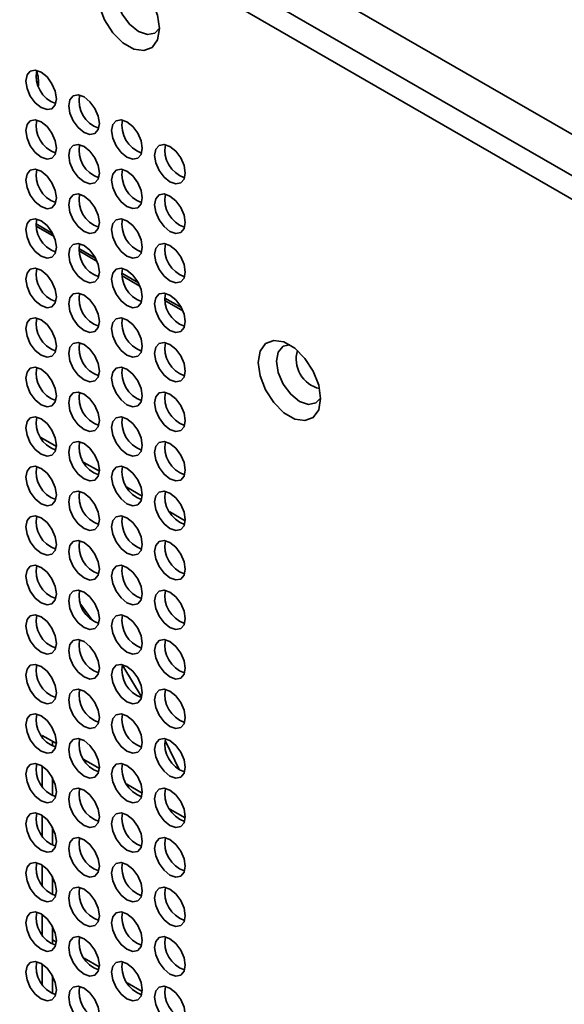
# Model space of a CAD drawing. Header units: millimetres. Extents: x 1 to 1119, y -1 to 863.
# Tile 166 of 211: x 905 to 918, y 660 to 683. Entities that reach past the tile are written whole.
import ezdxf

# ---------------------------------------------------------------- set-up
doc = ezdxf.new("R2010")
doc.units = ezdxf.units.MM

msp = doc.modelspace()

# ---------------------------------------------------------------- linework, layer by layer
at = {"color": 7, "linetype": 'Continuous', "lineweight": 35}
for p, q in [((835.6454, 728.0948), (1005.1773, 630.2261)), ((1004.3523, 629.7499), (834.349, 727.8907)), ((1004.2833, 629.2454), (834.1133, 727.4824)), ((905.8729, 681.6492), (905.8493, 681.6189)), ((907.1092, 669.2335), (906.8475, 669.5925)), ((906.2845, 666.3835), (905.9554, 666.5735)), ((905.9554, 666.5735), (905.9554, 666.5479)), ((906.1911, 666.3311), (906.1911, 666.4374)), ((905.9554, 665.8666), (905.9554, 665.4048)), ((907.2744, 665.812), (906.9187, 666.0174)), ((906.1911, 665.188), (906.1911, 665.6008)), ((908.2644, 665.2405), (907.9086, 665.4459)), ((909.2543, 664.6691), (908.8985, 664.8744)), ((905.9554, 664.7235), (905.9554, 664.2616)), ((906.1911, 664.0448), (906.1911, 664.4576)), ((905.9554, 663.5803), (905.9554, 663.1185)), ((906.1911, 662.9017), (906.1911, 663.3145)), ((905.9554, 662.4372), (905.9554, 661.9753)), ((906.1911, 661.7585), (906.1911, 662.1713)), ((906.1911, 661.8559), (906.2838, 661.8024)), ((906.1911, 661.8559), (906.2838, 661.8023)), ((906.9273, 661.4309), (907.2738, 661.2309)), ((906.9274, 661.4308), (907.2738, 661.2308)), ((905.9554, 661.294), (905.9554, 660.8322)), ((906.1911, 660.6153), (906.1911, 661.0281)), ((907.9173, 660.8594), (908.2637, 660.6594)), ((907.9173, 660.8593), (908.2637, 660.6594))]:
    msp.add_line(p, q, dxfattribs=at)
at = {"color": 8, "linetype": 'Continuous', "lineweight": 35}
for p, q in [((905.8139, 678.3865), (906.1963, 678.1657)), ((905.8173, 678.3302), (906.2316, 678.091)), ((906.8039, 677.815), (907.1863, 677.5943)), ((906.8072, 677.7587), (907.2215, 677.5195)), ((907.7938, 677.2435), (908.1762, 677.0228)), ((907.7972, 677.1872), (908.2115, 676.948)), ((908.7838, 676.672), (909.1662, 676.4513)), ((908.7871, 676.6157), (909.2014, 676.3765)), ((905.9276, 673.4496), (906.2845, 673.2436)), ((906.9176, 672.8781), (907.2745, 672.6721)), ((907.9075, 672.3066), (908.2644, 672.1006)), ((908.8975, 671.7351), (909.2544, 671.5291))]:
    msp.add_line(p, q, dxfattribs=at)
at = {"color": 7, "linetype": 'Continuous', "lineweight": 35, "flags": 128}
for points in [[(908.6612, 682.8954), (908.6179, 682.6365), (908.493, 682.4589), (908.3018, 682.384), (908.0672, 682.4208), (907.8175, 682.5649), (907.5829, 682.799), (907.3916, 683.0947), (907.2668, 683.4165), (907.2234, 683.7254), (907.2668, 683.9843), (907.3916, 684.1619), (907.5829, 684.2368), (907.8175, 684.2), (908.0672, 684.0559), (908.3018, 683.8218), (908.493, 683.5261), (908.6179, 683.2043), (908.6612, 682.8954)], [(907.949, 684.1367), (907.7999, 684.1014), (907.684, 683.968), (907.6433, 683.7552), (907.684, 683.4954), (907.7999, 683.2281), (907.9734, 682.9941), (908.178, 682.829), (908.3827, 682.7578), (908.5562, 682.7915), (908.6612, 682.9029)], [(906.2854, 681.273), (906.2584, 681.4447), (906.1818, 681.6214), (906.0671, 681.7762), (905.9318, 681.8853), (905.7965, 681.9324), (905.6818, 681.9101), (905.6052, 681.8219), (905.5782, 681.6812), (905.6052, 681.5094), (905.6818, 681.3327), (905.7965, 681.178), (905.9318, 681.0688), (906.0671, 681.0218), (906.1818, 681.0441), (906.2584, 681.1323), (906.2854, 681.273)], [(907.2753, 680.7015), (907.2484, 680.8733), (907.1717, 681.05), (907.057, 681.2047), (906.9217, 681.3139), (906.7864, 681.3609), (906.6717, 681.3386), (906.5951, 681.2504), (906.5682, 681.1097), (906.5951, 680.9379), (906.6717, 680.7612), (906.7864, 680.6065), (906.9217, 680.4973), (907.057, 680.4503), (907.1717, 680.4726), (907.2484, 680.5608), (907.2753, 680.7015)], [(906.2854, 680.1298), (906.2584, 680.3016), (906.1818, 680.4783), (906.0671, 680.633), (905.9318, 680.7422), (905.7965, 680.7892), (905.6818, 680.7669), (905.6052, 680.6787), (905.5782, 680.538), (905.6052, 680.3662), (905.6818, 680.1896), (905.7965, 680.0348), (905.9318, 679.9256), (906.0671, 679.8786), (906.1818, 679.9009), (906.2584, 679.9891), (906.2854, 680.1298)], [(908.2652, 680.13), (908.2383, 680.3018), (908.1617, 680.4785), (908.047, 680.6332), (907.9117, 680.7424), (907.7764, 680.7894), (907.6617, 680.7671), (907.5851, 680.6789), (907.5581, 680.5382), (907.5851, 680.3664), (907.6617, 680.1897), (907.7764, 680.035), (907.9117, 679.9258), (908.047, 679.8788), (908.1617, 679.9011), (908.2383, 679.9893), (908.2652, 680.13)], [(907.2753, 679.5583), (907.2484, 679.7301), (907.1717, 679.9068), (907.057, 680.0615), (906.9217, 680.1707), (906.7864, 680.2177), (906.6717, 680.1954), (906.5951, 680.1072), (906.5682, 679.9665), (906.5951, 679.7948), (906.6717, 679.6181), (906.7864, 679.4633), (906.9217, 679.3542), (907.057, 679.3071), (907.1717, 679.3294), (907.2484, 679.4176), (907.2753, 679.5583)], [(909.2552, 679.5585), (909.2283, 679.7303), (909.1516, 679.907), (909.0369, 680.0617), (908.9016, 680.1709), (908.7663, 680.2179), (908.6516, 680.1956), (908.575, 680.1074), (908.5481, 679.9667), (908.575, 679.7949), (908.6516, 679.6183), (908.7663, 679.4635), (908.9016, 679.3544), (909.0369, 679.3073), (909.1516, 679.3296), (909.2283, 679.4178), (909.2552, 679.5585)], [(906.2854, 678.9867), (906.2584, 679.1584), (906.1818, 679.3351), (906.0671, 679.4898), (905.9318, 679.599), (905.7965, 679.6461), (905.6818, 679.6238), (905.6052, 679.5356), (905.5782, 679.3949), (905.6052, 679.2231), (905.6818, 679.0464), (905.7965, 678.8917), (905.9318, 678.7825), (906.0671, 678.7355), (906.1818, 678.7578), (906.2584, 678.846), (906.2854, 678.9867)], [(908.2652, 678.9868), (908.2383, 679.1586), (908.1617, 679.3353), (908.047, 679.49), (907.9117, 679.5992), (907.7764, 679.6462), (907.6617, 679.624), (907.5851, 679.5358), (907.5581, 679.3951), (907.5851, 679.2233), (907.6617, 679.0466), (907.7764, 678.8919), (907.9117, 678.7827), (908.047, 678.7357), (908.1617, 678.7579), (908.2383, 678.8461), (908.2652, 678.9868)], [(907.2753, 678.4152), (907.2484, 678.587), (907.1717, 678.7636), (907.057, 678.9184), (906.9217, 679.0275), (906.7864, 679.0746), (906.6717, 679.0523), (906.5951, 678.9641), (906.5682, 678.8234), (906.5951, 678.6516), (906.6717, 678.4749), (906.7864, 678.3202), (906.9217, 678.211), (907.057, 678.164), (907.1717, 678.1863), (907.2484, 678.2745), (907.2753, 678.4152)], [(909.2552, 678.4154), (909.2283, 678.5871), (909.1516, 678.7638), (909.0369, 678.9185), (908.9016, 679.0277), (908.7663, 679.0748), (908.6516, 679.0525), (908.575, 678.9643), (908.5481, 678.8236), (908.575, 678.6518), (908.6516, 678.4751), (908.7663, 678.3204), (908.9016, 678.2112), (909.0369, 678.1642), (909.1516, 678.1865), (909.2283, 678.2747), (909.2552, 678.4154)], [(906.2854, 677.8435), (906.2584, 678.0153), (906.1818, 678.192), (906.0671, 678.3467), (905.9318, 678.4559), (905.7965, 678.5029), (905.6818, 678.4806), (905.6052, 678.3924), (905.5782, 678.2517), (905.6052, 678.0799), (905.6818, 677.9032), (905.7965, 677.7485), (905.9318, 677.6393), (906.0671, 677.5923), (906.1818, 677.6146), (906.2584, 677.7028), (906.2854, 677.8435)], [(908.2652, 677.8437), (908.2383, 678.0155), (908.1617, 678.1922), (908.047, 678.3469), (907.9117, 678.4561), (907.7764, 678.5031), (907.6617, 678.4808), (907.5851, 678.3926), (907.5581, 678.2519), (907.5851, 678.0801), (907.6617, 677.9034), (907.7764, 677.7487), (907.9117, 677.6395), (908.047, 677.5925), (908.1617, 677.6148), (908.2383, 677.703), (908.2652, 677.8437)], [(907.2753, 677.272), (907.2484, 677.4438), (907.1717, 677.6205), (907.057, 677.7752), (906.9217, 677.8844), (906.7864, 677.9314), (906.6717, 677.9091), (906.5951, 677.8209), (906.5682, 677.6802), (906.5951, 677.5084), (906.6717, 677.3318), (906.7864, 677.177), (906.9217, 677.0679), (907.057, 677.0208), (907.1717, 677.0431), (907.2484, 677.1313), (907.2753, 677.272)], [(909.2552, 677.2722), (909.2283, 677.444), (909.1516, 677.6207), (909.0369, 677.7754), (908.9016, 677.8846), (908.7663, 677.9316), (908.6516, 677.9093), (908.575, 677.8211), (908.5481, 677.6804), (908.575, 677.5086), (908.6516, 677.3319), (908.7663, 677.1772), (908.9016, 677.068), (909.0369, 677.021), (909.1516, 677.0433), (909.2283, 677.1315), (909.2552, 677.2722)], [(906.2854, 676.7003), (906.2584, 676.8721), (906.1818, 677.0488), (906.0671, 677.2035), (905.9318, 677.3127), (905.7965, 677.3597), (905.6818, 677.3375), (905.6052, 677.2493), (905.5782, 677.1086), (905.6052, 676.9368), (905.6818, 676.7601), (905.7965, 676.6054), (905.9318, 676.4962), (906.0671, 676.4491), (906.1818, 676.4714), (906.2584, 676.5596), (906.2854, 676.7003)], [(908.2652, 676.7005), (908.2383, 676.8723), (908.1617, 677.049), (908.047, 677.2037), (907.9117, 677.3129), (907.7764, 677.3599), (907.6617, 677.3376), (907.5851, 677.2494), (907.5581, 677.1087), (907.5851, 676.937), (907.6617, 676.7603), (907.7764, 676.6056), (907.9117, 676.4964), (908.047, 676.4493), (908.1617, 676.4716), (908.2383, 676.5598), (908.2652, 676.7005)], [(907.2753, 676.1289), (907.2484, 676.3006), (907.1717, 676.4773), (907.057, 676.6321), (906.9217, 676.7412), (906.7864, 676.7883), (906.6717, 676.766), (906.5951, 676.6778), (906.5682, 676.5371), (906.5951, 676.3653), (906.6717, 676.1886), (906.7864, 676.0339), (906.9217, 675.9247), (907.057, 675.8777), (907.1717, 675.8999), (907.2484, 675.9882), (907.2753, 676.1289)], [(909.2552, 676.129), (909.2283, 676.3008), (909.1516, 676.4775), (909.0369, 676.6322), (908.9016, 676.7414), (908.7663, 676.7884), (908.6516, 676.7662), (908.575, 676.678), (908.5481, 676.5373), (908.575, 676.3655), (908.6516, 676.1888), (908.7663, 676.0341), (908.9016, 675.9249), (909.0369, 675.8779), (909.1516, 675.9001), (909.2283, 675.9883), (909.2552, 676.129)], [(906.2854, 675.5572), (906.2584, 675.729), (906.1818, 675.9057), (906.0671, 676.0604), (905.9318, 676.1696), (905.7965, 676.2166), (905.6818, 676.1943), (905.6052, 676.1061), (905.5782, 675.9654), (905.6052, 675.7936), (905.6818, 675.6169), (905.7965, 675.4622), (905.9318, 675.353), (906.0671, 675.306), (906.1818, 675.3283), (906.2584, 675.4165), (906.2854, 675.5572)], [(908.2652, 675.5574), (908.2383, 675.7291), (908.1617, 675.9058), (908.047, 676.0606), (907.9117, 676.1697), (907.7764, 676.2168), (907.6617, 676.1945), (907.5851, 676.1063), (907.5581, 675.9656), (907.5851, 675.7938), (907.6617, 675.6171), (907.7764, 675.4624), (907.9117, 675.3532), (908.047, 675.3062), (908.1617, 675.3285), (908.2383, 675.4167), (908.2652, 675.5574)], [(907.2753, 674.9857), (907.2484, 675.1575), (907.1717, 675.3342), (907.057, 675.4889), (906.9217, 675.5981), (906.7864, 675.6451), (906.6717, 675.6228), (906.5951, 675.5346), (906.5682, 675.3939), (906.5951, 675.2221), (906.6717, 675.0454), (906.7864, 674.8907), (906.9217, 674.7815), (907.057, 674.7345), (907.1717, 674.7568), (907.2484, 674.845), (907.2753, 674.9857)], [(909.2552, 674.9859), (909.2283, 675.1577), (909.1516, 675.3344), (909.0369, 675.4891), (908.9016, 675.5983), (908.7663, 675.6453), (908.6516, 675.623), (908.575, 675.5348), (908.5481, 675.3941), (908.575, 675.2223), (908.6516, 675.0456), (908.7663, 674.8909), (908.9016, 674.7817), (909.0369, 674.7347), (909.1516, 674.757), (909.2283, 674.8452), (909.2552, 674.9859)], [(912.3783, 674.3534), (912.3349, 674.0945), (912.2101, 673.9168), (912.0188, 673.8419), (911.7842, 673.8788), (911.5345, 674.0229), (911.2999, 674.2569), (911.1087, 674.5527), (910.9838, 674.8744), (910.9405, 675.1834), (910.9838, 675.4423), (911.1087, 675.6199), (911.2999, 675.6948), (911.5345, 675.658), (911.7842, 675.5138), (912.0188, 675.2798), (912.2101, 674.9841), (912.3349, 674.6623), (912.3783, 674.3534)], [(911.666, 675.5947), (911.5169, 675.5594), (911.401, 675.4259), (911.3603, 675.2131), (911.401, 674.9533), (911.5169, 674.6861), (911.6904, 674.4521), (911.8951, 674.2869), (912.0997, 674.2158), (912.2732, 674.2495), (912.3782, 674.3609)], [(906.2854, 674.414), (906.2584, 674.5858), (906.1818, 674.7625), (906.0671, 674.9172), (905.9318, 675.0264), (905.7965, 675.0734), (905.6818, 675.0511), (905.6052, 674.9629), (905.5782, 674.8222), (905.6052, 674.6505), (905.6818, 674.4738), (905.7965, 674.319), (905.9318, 674.2099), (906.0671, 674.1628), (906.1818, 674.1851), (906.2584, 674.2733), (906.2854, 674.414)], [(908.2652, 674.4142), (908.2383, 674.586), (908.1617, 674.7627), (908.047, 674.9174), (907.9117, 675.0266), (907.7764, 675.0736), (907.6617, 675.0513), (907.5851, 674.9631), (907.5581, 674.8224), (907.5851, 674.6506), (907.6617, 674.474), (907.7764, 674.3192), (907.9117, 674.2101), (908.047, 674.163), (908.1617, 674.1853), (908.2383, 674.2735), (908.2652, 674.4142)], [(907.2753, 673.8425), (907.2484, 674.0143), (907.1717, 674.191), (907.057, 674.3457), (906.9217, 674.4549), (906.7864, 674.5019), (906.6717, 674.4797), (906.5951, 674.3915), (906.5682, 674.2508), (906.5951, 674.079), (906.6717, 673.9023), (906.7864, 673.7476), (906.9217, 673.6384), (907.057, 673.5914), (907.1717, 673.6136), (907.2484, 673.7018), (907.2753, 673.8425)], [(909.2552, 673.8427), (909.2283, 674.0145), (909.1516, 674.1912), (909.0369, 674.3459), (908.9016, 674.4551), (908.7663, 674.5021), (908.6516, 674.4799), (908.575, 674.3916), (908.5481, 674.2509), (908.575, 674.0792), (908.6516, 673.9025), (908.7663, 673.7477), (908.9016, 673.6386), (909.0369, 673.5915), (909.1516, 673.6138), (909.2283, 673.702), (909.2552, 673.8427)], [(906.2854, 673.2709), (906.2584, 673.4427), (906.1818, 673.6193), (906.0671, 673.7741), (905.9318, 673.8832), (905.7965, 673.9303), (905.6818, 673.908), (905.6052, 673.8198), (905.5782, 673.6791), (905.6052, 673.5073), (905.6818, 673.3306), (905.7965, 673.1759), (905.9318, 673.0667), (906.0671, 673.0197), (906.1818, 673.042), (906.2584, 673.1302), (906.2854, 673.2709)], [(908.2652, 673.2711), (908.2383, 673.4428), (908.1617, 673.6195), (908.047, 673.7742), (907.9117, 673.8834), (907.7764, 673.9305), (907.6617, 673.9082), (907.5851, 673.82), (907.5581, 673.6793), (907.5851, 673.5075), (907.6617, 673.3308), (907.7764, 673.1761), (907.9117, 673.0669), (908.047, 673.0199), (908.1617, 673.0422), (908.2383, 673.1304), (908.2652, 673.2711)], [(907.2753, 672.6994), (907.2484, 672.8712), (907.1717, 673.0479), (907.057, 673.2026), (906.9217, 673.3118), (906.7864, 673.3588), (906.6717, 673.3365), (906.5951, 673.2483), (906.5682, 673.1076), (906.5951, 672.9358), (906.6717, 672.7591), (906.7864, 672.6044), (906.9217, 672.4952), (907.057, 672.4482), (907.1717, 672.4705), (907.2484, 672.5587), (907.2753, 672.6994)], [(909.2552, 672.6996), (909.2283, 672.8714), (909.1516, 673.048), (909.0369, 673.2028), (908.9016, 673.3119), (908.7663, 673.359), (908.6516, 673.3367), (908.575, 673.2485), (908.5481, 673.1078), (908.575, 672.936), (908.6516, 672.7593), (908.7663, 672.6046), (908.9016, 672.4954), (909.0369, 672.4484), (909.1516, 672.4707), (909.2283, 672.5589), (909.2552, 672.6996)], [(906.2854, 672.1277), (906.2584, 672.2995), (906.1818, 672.4762), (906.0671, 672.6309), (905.9318, 672.7401), (905.7965, 672.7871), (905.6818, 672.7648), (905.6052, 672.6766), (905.5782, 672.5359), (905.6052, 672.3641), (905.6818, 672.1875), (905.7965, 672.0327), (905.9318, 671.9236), (906.0671, 671.8765), (906.1818, 671.8988), (906.2584, 671.987), (906.2854, 672.1277)], [(908.2652, 672.1279), (908.2383, 672.2997), (908.1617, 672.4764), (908.047, 672.6311), (907.9117, 672.7403), (907.7764, 672.7873), (907.6617, 672.765), (907.5851, 672.6768), (907.5581, 672.5361), (907.5851, 672.3643), (907.6617, 672.1876), (907.7764, 672.0329), (907.9117, 671.9237), (908.047, 671.8767), (908.1617, 671.899), (908.2383, 671.9872), (908.2652, 672.1279)], [(907.2753, 671.5562), (907.2484, 671.728), (907.1717, 671.9047), (907.057, 672.0594), (906.9217, 672.1686), (906.7864, 672.2156), (906.6717, 672.1933), (906.5951, 672.1051), (906.5682, 671.9644), (906.5951, 671.7927), (906.6717, 671.616), (906.7864, 671.4612), (906.9217, 671.3521), (907.057, 671.305), (907.1717, 671.3273), (907.2484, 671.4155), (907.2753, 671.5562)], [(909.2552, 671.5564), (909.2283, 671.7282), (909.1516, 671.9049), (909.0369, 672.0596), (908.9016, 672.1688), (908.7663, 672.2158), (908.6516, 672.1935), (908.575, 672.1053), (908.5481, 671.9646), (908.575, 671.7928), (908.6516, 671.6162), (908.7663, 671.4614), (908.9016, 671.3522), (909.0369, 671.3052), (909.1516, 671.3275), (909.2283, 671.4157), (909.2552, 671.5564)], [(906.2854, 670.9846), (906.2584, 671.1563), (906.1818, 671.333), (906.0671, 671.4878), (905.9318, 671.5969), (905.7965, 671.644), (905.6818, 671.6217), (905.6052, 671.5335), (905.5782, 671.3928), (905.6052, 671.221), (905.6818, 671.0443), (905.7965, 670.8896), (905.9318, 670.7804), (906.0671, 670.7334), (906.1818, 670.7556), (906.2584, 670.8439), (906.2854, 670.9846)], [(908.2652, 670.9847), (908.2383, 671.1565), (908.1617, 671.3332), (908.047, 671.4879), (907.9117, 671.5971), (907.7764, 671.6441), (907.6617, 671.6219), (907.5851, 671.5337), (907.5581, 671.393), (907.5851, 671.2212), (907.6617, 671.0445), (907.7764, 670.8898), (907.9117, 670.7806), (908.047, 670.7335), (908.1617, 670.7558), (908.2383, 670.844), (908.2652, 670.9847)], [(907.2753, 670.4131), (907.2484, 670.5849), (907.1717, 670.7615), (907.057, 670.9163), (906.9217, 671.0254), (906.7864, 671.0725), (906.6717, 671.0502), (906.5951, 670.962), (906.5682, 670.8213), (906.5951, 670.6495), (906.6717, 670.4728), (906.7864, 670.3181), (906.9217, 670.2089), (907.057, 670.1619), (907.1717, 670.1842), (907.2484, 670.2724), (907.2753, 670.4131)], [(909.2552, 670.4133), (909.2283, 670.585), (909.1516, 670.7617), (909.0369, 670.9165), (908.9016, 671.0256), (908.7663, 671.0727), (908.6516, 671.0504), (908.575, 670.9622), (908.5481, 670.8215), (908.575, 670.6497), (908.6516, 670.473), (908.7663, 670.3183), (908.9016, 670.2091), (909.0369, 670.1621), (909.1516, 670.1843), (909.2283, 670.2726), (909.2552, 670.4133)], [(906.2854, 669.8414), (906.2584, 670.0132), (906.1818, 670.1899), (906.0671, 670.3446), (905.9318, 670.4538), (905.7965, 670.5008), (905.6818, 670.4785), (905.6052, 670.3903), (905.5782, 670.2496), (905.6052, 670.0778), (905.6818, 669.9011), (905.7965, 669.7464), (905.9318, 669.6372), (906.0671, 669.5902), (906.1818, 669.6125), (906.2584, 669.7007), (906.2854, 669.8414)], [(908.2652, 669.8416), (908.2383, 670.0134), (908.1617, 670.1901), (908.047, 670.3448), (907.9117, 670.454), (907.7764, 670.501), (907.6617, 670.4787), (907.5851, 670.3905), (907.5581, 670.2498), (907.5851, 670.078), (907.6617, 669.9013), (907.7764, 669.7466), (907.9117, 669.6374), (908.047, 669.5904), (908.1617, 669.6127), (908.2383, 669.7009), (908.2652, 669.8416)], [(907.2753, 669.2699), (907.2484, 669.4417), (907.1717, 669.6184), (907.057, 669.7731), (906.9217, 669.8823), (906.7864, 669.9293), (906.6717, 669.907), (906.5951, 669.8188), (906.5682, 669.6781), (906.5951, 669.5064), (906.6717, 669.3297), (906.7864, 669.1749), (906.9217, 669.0657), (907.057, 669.0187), (907.1717, 669.041), (907.2484, 669.1292), (907.2753, 669.2699)], [(909.2552, 669.2701), (909.2283, 669.4419), (909.1516, 669.6186), (909.0369, 669.7733), (908.9016, 669.8825), (908.7663, 669.9295), (908.6516, 669.9072), (908.575, 669.819), (908.5481, 669.6783), (908.575, 669.5065), (908.6516, 669.3298), (908.7663, 669.1751), (908.9016, 669.0659), (909.0369, 669.0189), (909.1516, 669.0412), (909.2283, 669.1294), (909.2552, 669.2701)], [(906.2854, 668.6982), (906.2584, 668.87), (906.1818, 669.0467), (906.0671, 669.2014), (905.9318, 669.3106), (905.7965, 669.3576), (905.6818, 669.3354), (905.6052, 669.2472), (905.5782, 669.1064), (905.6052, 668.9347), (905.6818, 668.758), (905.7965, 668.6033), (905.9318, 668.4941), (906.0671, 668.4471), (906.1818, 668.4693), (906.2584, 668.5575), (906.2854, 668.6982)], [(908.2652, 668.6984), (908.2383, 668.8702), (908.1617, 669.0469), (908.047, 669.2016), (907.9117, 669.3108), (907.7764, 669.3578), (907.6617, 669.3355), (907.5851, 669.2473), (907.5581, 669.1066), (907.5851, 668.9349), (907.6617, 668.7582), (907.7764, 668.6034), (907.9117, 668.4943), (908.047, 668.4472), (908.1617, 668.4695), (908.2383, 668.5577), (908.2652, 668.6984)], [(907.2753, 668.1268), (907.2484, 668.2985), (907.1717, 668.4752), (907.057, 668.6299), (906.9217, 668.7391), (906.7864, 668.7862), (906.6717, 668.7639), (906.5951, 668.6757), (906.5682, 668.535), (906.5951, 668.3632), (906.6717, 668.1865), (906.7864, 668.0318), (906.9217, 667.9226), (907.057, 667.8756), (907.1717, 667.8979), (907.2484, 667.9861), (907.2753, 668.1268)], [(909.2552, 668.1269), (909.2283, 668.2987), (909.1516, 668.4754), (909.0369, 668.6301), (908.9016, 668.7393), (908.7663, 668.7863), (908.6516, 668.7641), (908.575, 668.6759), (908.5481, 668.5352), (908.575, 668.3634), (908.6516, 668.1867), (908.7663, 668.032), (908.9016, 667.9228), (909.0369, 667.8758), (909.1516, 667.898), (909.2283, 667.9862), (909.2552, 668.1269)], [(906.2854, 667.5551), (906.2584, 667.7269), (906.1818, 667.9036), (906.0671, 668.0583), (905.9318, 668.1675), (905.7965, 668.2145), (905.6818, 668.1922), (905.6052, 668.104), (905.5782, 667.9633), (905.6052, 667.7915), (905.6818, 667.6148), (905.7965, 667.4601), (905.9318, 667.3509), (906.0671, 667.3039), (906.1818, 667.3262), (906.2584, 667.4144), (906.2854, 667.5551)], [(908.2652, 667.5553), (908.2383, 667.7271), (908.1617, 667.9037), (908.047, 668.0585), (907.9117, 668.1676), (907.7764, 668.2147), (907.6617, 668.1924), (907.5851, 668.1042), (907.5581, 667.9635), (907.5851, 667.7917), (907.6617, 667.615), (907.7764, 667.4603), (907.9117, 667.3511), (908.047, 667.3041), (908.1617, 667.3264), (908.2383, 667.4146), (908.2652, 667.5553)], [(908.2362, 667.4798), (907.8407, 668.1382), (907.805, 668.195)], [(907.2753, 666.9836), (907.2484, 667.1554), (907.1717, 667.3321), (907.057, 667.4868), (906.9217, 667.596), (906.7864, 667.643), (906.6717, 667.6207), (906.5951, 667.5325), (906.5682, 667.3918), (906.5951, 667.22), (906.6717, 667.0433), (906.7864, 666.8886), (906.9217, 666.7794), (907.057, 666.7324), (907.1717, 666.7547), (907.2484, 666.8429), (907.2753, 666.9836)], [(909.2552, 666.9838), (909.2283, 667.1556), (909.1516, 667.3323), (909.0369, 667.487), (908.9016, 667.5962), (908.7663, 667.6432), (908.6516, 667.6209), (908.575, 667.5327), (908.5481, 667.392), (908.575, 667.2202), (908.6516, 667.0435), (908.7663, 666.8888), (908.9016, 666.7796), (909.0369, 666.7326), (909.1516, 666.7549), (909.2283, 666.8431), (909.2552, 666.9838)], [(906.2854, 666.4119), (906.2584, 666.5837), (906.1818, 666.7604), (906.0671, 666.9151), (905.9318, 667.0243), (905.7965, 667.0713), (905.6818, 667.049), (905.6052, 666.9608), (905.5782, 666.8201), (905.6052, 666.6484), (905.6818, 666.4717), (905.7965, 666.3169), (905.9318, 666.2078), (906.0671, 666.1607), (906.1818, 666.183), (906.2584, 666.2712), (906.2854, 666.4119)], [(908.2652, 666.4121), (908.2383, 666.5839), (908.1617, 666.7606), (908.047, 666.9153), (907.9117, 667.0245), (907.7764, 667.0715), (907.6617, 667.0492), (907.5851, 666.961), (907.5581, 666.8203), (907.5851, 666.6485), (907.6617, 666.4719), (907.7764, 666.3171), (907.9117, 666.208), (908.047, 666.1609), (908.1617, 666.1832), (908.2383, 666.2714), (908.2652, 666.4121)], [(907.2753, 665.8404), (907.2484, 666.0122), (907.1717, 666.1889), (907.057, 666.3436), (906.9217, 666.4528), (906.7864, 666.4998), (906.6717, 666.4776), (906.5951, 666.3894), (906.5682, 666.2487), (906.5951, 666.0769), (906.6717, 665.9002), (906.7864, 665.7455), (906.9217, 665.6363), (907.057, 665.5892), (907.1717, 665.6115), (907.2484, 665.6997), (907.2753, 665.8404)], [(909.2552, 665.8406), (909.2283, 666.0124), (909.1516, 666.1891), (909.0369, 666.3438), (908.9016, 666.453), (908.7663, 666.5), (908.6516, 666.4777), (908.575, 666.3895), (908.5481, 666.2488), (908.575, 666.0771), (908.6516, 665.9004), (908.7663, 665.7456), (908.9016, 665.6365), (909.0369, 665.5894), (909.1516, 665.6117), (909.2283, 665.6999), (909.2552, 665.8406)], [(909.1184, 665.784), (909.0181, 665.9966), (908.7902, 666.4584)], [(906.2854, 665.2688), (906.2584, 665.4406), (906.1818, 665.6172), (906.0671, 665.772), (905.9318, 665.8811), (905.7965, 665.9282), (905.6818, 665.9059), (905.6052, 665.8177), (905.5782, 665.677), (905.6052, 665.5052), (905.6818, 665.3285), (905.7965, 665.1738), (905.9318, 665.0646), (906.0671, 665.0176), (906.1818, 665.0399), (906.2584, 665.1281), (906.2854, 665.2688)], [(908.2652, 665.269), (908.2383, 665.4407), (908.1617, 665.6174), (908.047, 665.7722), (907.9117, 665.8813), (907.7764, 665.9284), (907.6617, 665.9061), (907.5851, 665.8179), (907.5581, 665.6772), (907.5851, 665.5054), (907.6617, 665.3287), (907.7764, 665.174), (907.9117, 665.0648), (908.047, 665.0178), (908.1617, 665.04), (908.2383, 665.1283), (908.2652, 665.269)], [(907.2753, 664.6973), (907.2484, 664.8691), (907.1717, 665.0458), (907.057, 665.2005), (906.9217, 665.3097), (906.7864, 665.3567), (906.6717, 665.3344), (906.5951, 665.2462), (906.5682, 665.1055), (906.5951, 664.9337), (906.6717, 664.757), (906.7864, 664.6023), (906.9217, 664.4931), (907.057, 664.4461), (907.1717, 664.4684), (907.2484, 664.5566), (907.2753, 664.6973)], [(909.2552, 664.6975), (909.2283, 664.8693), (909.1516, 665.0459), (909.0369, 665.2007), (908.9016, 665.3098), (908.7663, 665.3569), (908.6516, 665.3346), (908.575, 665.2464), (908.5481, 665.1057), (908.575, 664.9339), (908.6516, 664.7572), (908.7663, 664.6025), (908.9016, 664.4933), (909.0369, 664.4463), (909.1516, 664.4686), (909.2283, 664.5568), (909.2552, 664.6975)], [(906.2854, 664.1256), (906.2584, 664.2974), (906.1818, 664.4741), (906.0671, 664.6288), (905.9318, 664.738), (905.7965, 664.785), (905.6818, 664.7627), (905.6052, 664.6745), (905.5782, 664.5338), (905.6052, 664.362), (905.6818, 664.1854), (905.7965, 664.0306), (905.9318, 663.9214), (906.0671, 663.8744), (906.1818, 663.8967), (906.2584, 663.9849), (906.2854, 664.1256)], [(908.2652, 664.1258), (908.2383, 664.2976), (908.1617, 664.4743), (908.047, 664.629), (907.9117, 664.7382), (907.7764, 664.7852), (907.6617, 664.7629), (907.5851, 664.6747), (907.5581, 664.534), (907.5851, 664.3622), (907.6617, 664.1855), (907.7764, 664.0308), (907.9117, 663.9216), (908.047, 663.8746), (908.1617, 663.8969), (908.2383, 663.9851), (908.2652, 664.1258)], [(907.2753, 663.5541), (907.2484, 663.7259), (907.1717, 663.9026), (907.057, 664.0573), (906.9217, 664.1665), (906.7864, 664.2135), (906.6717, 664.1912), (906.5951, 664.103), (906.5682, 663.9623), (906.5951, 663.7906), (906.6717, 663.6139), (906.7864, 663.4592), (906.9217, 663.35), (907.057, 663.3029), (907.1717, 663.3252), (907.2484, 663.4134), (907.2753, 663.5541)], [(909.2552, 663.5543), (909.2283, 663.7261), (909.1516, 663.9028), (909.0369, 664.0575), (908.9016, 664.1667), (908.7663, 664.2137), (908.6516, 664.1914), (908.575, 664.1032), (908.5481, 663.9625), (908.575, 663.7908), (908.6516, 663.6141), (908.7663, 663.4593), (908.9016, 663.3501), (909.0369, 663.3031), (909.1516, 663.3254), (909.2283, 663.4136), (909.2552, 663.5543)], [(906.2854, 662.9825), (906.2584, 663.1542), (906.1818, 663.3309), (906.0671, 663.4856), (905.9318, 663.5948), (905.7965, 663.6419), (905.6818, 663.6196), (905.6052, 663.5314), (905.5782, 663.3907), (905.6052, 663.2189), (905.6818, 663.0422), (905.7965, 662.8875), (905.9318, 662.7783), (906.0671, 662.7313), (906.1818, 662.7536), (906.2584, 662.8418), (906.2854, 662.9825)], [(908.2652, 662.9826), (908.2383, 663.1544), (908.1617, 663.3311), (908.047, 663.4858), (907.9117, 663.595), (907.7764, 663.642), (907.6617, 663.6198), (907.5851, 663.5316), (907.5581, 663.3909), (907.5851, 663.2191), (907.6617, 663.0424), (907.7764, 662.8877), (907.9117, 662.7785), (908.047, 662.7315), (908.1617, 662.7537), (908.2383, 662.8419), (908.2652, 662.9826)], [(907.2753, 662.411), (907.2484, 662.5827), (907.1717, 662.7594), (907.057, 662.9142), (906.9217, 663.0233), (906.7864, 663.0704), (906.6717, 663.0481), (906.5951, 662.9599), (906.5682, 662.8192), (906.5951, 662.6474), (906.6717, 662.4707), (906.7864, 662.316), (906.9217, 662.2068), (907.057, 662.1598), (907.1717, 662.1821), (907.2484, 662.2703), (907.2753, 662.411)], [(909.2552, 662.4112), (909.2283, 662.5829), (909.1516, 662.7596), (909.0369, 662.9143), (908.9016, 663.0235), (908.7663, 663.0706), (908.6516, 663.0483), (908.575, 662.9601), (908.5481, 662.8194), (908.575, 662.6476), (908.6516, 662.4709), (908.7663, 662.3162), (908.9016, 662.207), (909.0369, 662.16), (909.1516, 662.1823), (909.2283, 662.2705), (909.2552, 662.4112)], [(906.2854, 661.8393), (906.2584, 662.0111), (906.1818, 662.1878), (906.0671, 662.3425), (905.9318, 662.4517), (905.7965, 662.4987), (905.6818, 662.4764), (905.6052, 662.3882), (905.5782, 662.2475), (905.6052, 662.0757), (905.6818, 661.899), (905.7965, 661.7443), (905.9318, 661.6351), (906.0671, 661.5881), (906.1818, 661.6104), (906.2584, 661.6986), (906.2854, 661.8393)], [(908.2652, 661.8395), (908.2383, 662.0113), (908.1617, 662.188), (908.047, 662.3427), (907.9117, 662.4519), (907.7764, 662.4989), (907.6617, 662.4766), (907.5851, 662.3884), (907.5581, 662.2477), (907.5851, 662.0759), (907.6617, 661.8992), (907.7764, 661.7445), (907.9117, 661.6353), (908.047, 661.5883), (908.1617, 661.6106), (908.2383, 661.6988), (908.2652, 661.8395)], [(907.2753, 661.2678), (907.2484, 661.4396), (907.1717, 661.6163), (907.057, 661.771), (906.9217, 661.8802), (906.7864, 661.9272), (906.6717, 661.9049), (906.5951, 661.8167), (906.5682, 661.676), (906.5951, 661.5042), (906.6717, 661.3276), (906.7864, 661.1728), (906.9217, 661.0637), (907.057, 661.0166), (907.1717, 661.0389), (907.2484, 661.1271), (907.2753, 661.2678)], [(909.2552, 661.268), (909.2283, 661.4398), (909.1516, 661.6165), (909.0369, 661.7712), (908.9016, 661.8804), (908.7663, 661.9274), (908.6516, 661.9051), (908.575, 661.8169), (908.5481, 661.6762), (908.575, 661.5044), (908.6516, 661.3277), (908.7663, 661.173), (908.9016, 661.0638), (909.0369, 661.0168), (909.1516, 661.0391), (909.2283, 661.1273), (909.2552, 661.268)], [(906.2854, 660.6961), (906.2584, 660.8679), (906.1818, 661.0446), (906.0671, 661.1993), (905.9318, 661.3085), (905.7965, 661.3556), (905.6818, 661.3333), (905.6052, 661.2451), (905.5782, 661.1044), (905.6052, 660.9326), (905.6818, 660.7559), (905.7965, 660.6012), (905.9318, 660.492), (906.0671, 660.4449), (906.1818, 660.4672), (906.2584, 660.5554), (906.2854, 660.6961)], [(908.2652, 660.6963), (908.2383, 660.8681), (908.1617, 661.0448), (908.047, 661.1995), (907.9117, 661.3087), (907.7764, 661.3557), (907.6617, 661.3334), (907.5851, 661.2452), (907.5581, 661.1045), (907.5851, 660.9328), (907.6617, 660.7561), (907.7764, 660.6013), (907.9117, 660.4922), (908.047, 660.4451), (908.1617, 660.4674), (908.2383, 660.5556), (908.2652, 660.6963)], [(907.2753, 660.1247), (907.2484, 660.2964), (907.1717, 660.4731), (907.057, 660.6279), (906.9217, 660.737), (906.7864, 660.7841), (906.6717, 660.7618), (906.5951, 660.6736), (906.5682, 660.5329), (906.5951, 660.3611), (906.6717, 660.1844), (906.7864, 660.0297), (906.9217, 659.9205), (907.057, 659.8735), (907.1717, 659.8958), (907.2484, 659.984), (907.2753, 660.1247)], [(909.2552, 660.1248), (909.2283, 660.2966), (909.1516, 660.4733), (909.0369, 660.628), (908.9016, 660.7372), (908.7663, 660.7842), (908.6516, 660.762), (908.575, 660.6738), (908.5481, 660.5331), (908.575, 660.3613), (908.6516, 660.1846), (908.7663, 660.0299), (908.9016, 659.9207), (909.0369, 659.8736), (909.1516, 659.8959), (909.2283, 659.9841), (909.2552, 660.1248)]]:
    msp.add_lwpolyline(points, dxfattribs=at)
at = {"color": 7, "linetype": 'Continuous', "lineweight": 35}
for centre, radius, start, end in [((906.4865, 681.7973), 0.67, 168.83738, 251.15735), ((905.0029, 681.6461), 0.8689, 354.86739, 18.42032), ((907.4764, 681.2258), 0.67, 168.83696, 251.15777), ((906.4865, 680.6541), 0.67, 168.83673, 251.158), ((908.4664, 680.6543), 0.67, 168.83738, 251.15735), ((907.4764, 680.0827), 0.67, 168.83632, 251.15841), ((909.4563, 680.0828), 0.67, 168.83696, 251.15777), ((906.4865, 679.511), 0.67, 168.8374, 251.15707), ((908.4664, 679.5112), 0.67, 168.83673, 251.158), ((907.4765, 678.9395), 0.67, 168.83699, 251.15748), ((909.4563, 678.9397), 0.67, 168.83632, 251.15841), ((906.4865, 678.3678), 0.67, 168.83755, 251.15718), ((908.4664, 678.368), 0.67, 168.8374, 251.15707), ((907.4765, 677.7963), 0.67, 168.83714, 251.15759), ((909.4564, 677.7965), 0.67, 168.83699, 251.15748), ((906.4865, 677.2247), 0.67, 168.83738, 251.15735), ((908.4664, 677.2249), 0.67, 168.83755, 251.15718), ((907.4764, 676.6532), 0.67, 168.83696, 251.15777), ((909.4563, 676.6534), 0.67, 168.83714, 251.15759), ((906.4865, 676.0815), 0.67, 168.83738, 251.15735), ((908.4664, 676.0817), 0.67, 168.83738, 251.15735), ((907.4764, 675.51), 0.67, 168.83696, 251.15777), ((909.4563, 675.5102), 0.67, 168.83696, 251.15777), ((906.4865, 674.9384), 0.67, 168.8374, 251.15707), ((908.4664, 674.9385), 0.67, 168.83738, 251.15735), ((907.4765, 674.3669), 0.67, 168.83699, 251.15748), ((909.4563, 674.3671), 0.67, 168.83696, 251.15777), ((906.4865, 673.7952), 0.67, 168.83744, 251.15703), ((908.4664, 673.7954), 0.67, 168.8374, 251.15707), ((907.4765, 673.2237), 0.67, 168.83703, 251.15744), ((909.4564, 673.2239), 0.67, 168.83699, 251.15748), ((906.4865, 672.652), 0.67, 168.83738, 251.15735), ((908.4664, 672.6522), 0.67, 168.83744, 251.15703), ((907.4764, 672.0806), 0.67, 168.83696, 251.15777), ((909.4564, 672.0807), 0.67, 168.83703, 251.15744), ((906.4865, 671.5089), 0.67, 168.83738, 251.15735), ((908.4664, 671.5091), 0.67, 168.83738, 251.15735), ((907.4764, 670.9374), 0.67, 168.83696, 251.15777), ((909.4563, 670.9376), 0.67, 168.83696, 251.15777), ((906.4865, 670.3657), 0.67, 168.83673, 251.158), ((908.4664, 670.3659), 0.67, 168.83738, 251.15735), ((907.4764, 669.7942), 0.67, 168.83632, 251.15841), ((909.4563, 669.7944), 0.67, 168.83696, 251.15777), ((906.4865, 669.2226), 0.67, 168.83744, 251.15703), ((908.4664, 669.2228), 0.67, 168.83673, 251.158), ((907.4765, 668.6511), 0.67, 168.83703, 251.15744), ((909.4563, 668.6513), 0.67, 168.83632, 251.15841), ((906.4865, 668.0794), 0.67, 168.83755, 251.15718), ((908.4664, 668.0796), 0.67, 168.83744, 251.15703), ((907.4765, 667.5079), 0.67, 168.83714, 251.15759), ((909.4564, 667.5081), 0.67, 168.83703, 251.15744), ((906.4865, 666.9363), 0.67, 168.83738, 251.15735), ((908.4664, 666.9364), 0.67, 168.83755, 251.15718), ((907.4764, 666.3648), 0.67, 168.83696, 251.15777), ((909.4563, 666.365), 0.67, 168.83714, 251.15759), ((906.4865, 665.7931), 0.67, 168.83673, 251.158), ((908.4664, 665.7933), 0.67, 168.83738, 251.15735), ((907.4764, 665.2216), 0.67, 168.83632, 251.15841), ((909.4563, 665.2218), 0.67, 168.83696, 251.15777), ((906.4865, 664.6499), 0.67, 168.8374, 251.15707), ((908.4664, 664.6501), 0.67, 168.83673, 251.158), ((907.4765, 664.0785), 0.67, 168.83699, 251.15748), ((909.4563, 664.0786), 0.67, 168.83632, 251.15841), ((906.4865, 663.5068), 0.67, 168.83755, 251.15718), ((908.4664, 663.507), 0.67, 168.8374, 251.15707), ((907.4765, 662.9353), 0.67, 168.83714, 251.15759), ((909.4564, 662.9355), 0.67, 168.83699, 251.15748), ((906.4865, 662.3636), 0.67, 168.83738, 251.15735), ((908.4664, 662.3638), 0.67, 168.83755, 251.15718), ((907.4764, 661.7921), 0.67, 168.83696, 251.15777), ((909.4563, 661.7923), 0.67, 168.83714, 251.15759), ((906.4865, 661.2205), 0.67, 168.83738, 251.15735), ((908.4664, 661.2207), 0.67, 168.83738, 251.15735), ((907.4764, 660.649), 0.67, 168.83696, 251.15777), ((909.4563, 660.6492), 0.67, 168.83696, 251.15777)]:
    msp.add_arc(centre, radius, start, end, dxfattribs=at)
at = {"color": 8, "linetype": 'Continuous', "lineweight": 35}
msp.add_arc((912.5252, 675.2682), 0.709, 163.95017, 256.04436, dxfattribs=at)

doc.saveas('drawing.dxf')
